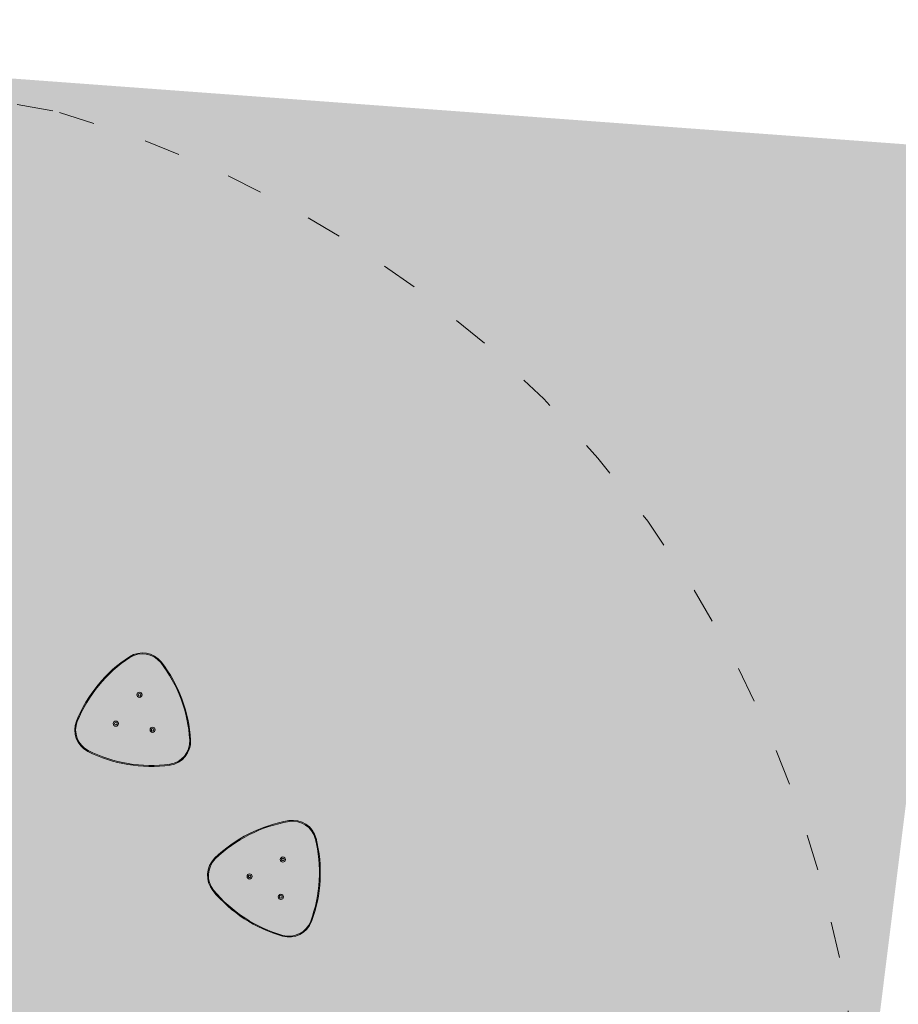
# Model space of a CAD drawing. Header units: inches. Extents: x -433 to 341, y -109 to 237.
# Tile 73 of 256: x -341 to -338.08, y 17.77 to 21.04. Entities that reach past the tile are written whole.
import ezdxf

# ---------------------------------------------------------------- set-up
doc = ezdxf.new("R2010")
doc.units = ezdxf.units.IN
doc.header["$MEASUREMENT"] = 0
doc.linetypes.add('ACAD_ISO03W100', pattern=[30, 12, -18])
for name, color, linetype, lineweight in [('1_mata', 7, 'Continuous', 5), ('1_projektowane', 7, 'Continuous', 5), ('1_trawa', 82, 'Continuous', 5), ('strefa', 7, 'ACAD_ISO03W100', 5), ('urzadzenie', 7, 'Continuous', 5)]:
    doc.layers.add(name, color=color, linetype=linetype, lineweight=lineweight)
picture_1 = doc.add_image_def('image1.jpg', size_in_pixel=(9921, 7015))

# ---------------------------------------------------------------- blocks, each defined once
blk = doc.blocks.new('dkkdkddk')
at = {"layer": 'strefa', "color": 0, "ltscale": 0.01}
blk.add_lwpolyline([(96.0749, 37.7776), (96.4974, 37.4121, -0.035535), (96.6482, 37.2617), (97.0298, 36.8228, -0.180839), (97.3977, 35.8387), (97.3977, 33.4338, -0.179902), (97.0333, 32.4538), (96.6675, 32.0299, -0.036138), (96.5145, 31.8766), (96.0779, 31.498, -0.180502), (95.0952, 31.1313), (93.4408, 31.1313, -0.18036), (92.4587, 31.4974), (92.0173, 31.8797), (91.966, 31.9313), (91.1077, 31.9313, -0.401339), (89.6092, 33.3651), (89.5731, 34.1816), (89.5805, 34.9978), (89.59, 35.1344, -0.304276), (92.3889, 38.1024), (93.409, 38.1431), (95.0936, 38.1431, -0.180187)], format="xyb", close=True, dxfattribs=at)
at = {"layer": 'urzadzenie', "linetype": 'Continuous'}
for centre, radius in [((91.9782, 36.1492), 0.0086), ((92.1021, 36.156), 0.0086), ((92.1021, 36.156), 0.00425), ((91.9782, 36.1492), 0.00425), ((92.046, 36.0453), 0.0086), ((92.046, 36.0453), 0.00425), ((91.5968, 35.6716), 0.0086), ((91.5968, 35.6716), 0.00425), ((91.486, 35.6156), 0.0086), ((91.486, 35.6156), 0.00425), ((91.5899, 35.5477), 0.0086), ((91.5899, 35.5477), 0.00425)]:
    blk.add_circle(centre, radius, dxfattribs=at)
for centre, radius, start, end in [((92.0587, 35.8129), 0.4675, 75.899, 110.3627), ((92.0587, 35.8129), 0.4645, 75.9017, 110.36), ((92.1518, 36.1885), 0.0776, 351.2178, 75.0439), ((92.1518, 36.1885), 0.0806, 351.2017, 75.06), ((91.9252, 36.1761), 0.0806, 111.2017, 195.06), ((91.9252, 36.1761), 0.0776, 111.2178, 195.0439), ((92.297, 36.2832), 0.4675, 195.899, 230.3627), ((92.297, 36.2832), 0.4645, 195.9017, 230.36), ((91.7706, 36.2544), 0.4645, 315.9017, 350.36), ((91.7706, 36.2544), 0.4675, 315.899, 350.3627), ((92.0492, 35.986), 0.0806, 231.2017, 315.06), ((92.0492, 35.986), 0.0776, 231.2178, 315.0439), ((91.6948, 35.3399), 0.4675, 99.5632, 134.0269), ((91.6948, 35.3399), 0.4645, 99.5659, 134.0242), ((91.6294, 35.7213), 0.0806, 14.8659, 98.7242), ((91.6294, 35.7213), 0.0776, 14.882, 98.7081), ((91.2537, 35.6286), 0.4645, 339.5659, 14.0242), ((91.2537, 35.6286), 0.4675, 339.5632, 14.0269), ((91.4267, 35.6189), 0.0806, 134.8659, 218.7242), ((91.4267, 35.6189), 0.0776, 134.882, 218.7081), ((91.7243, 35.8663), 0.4675, 219.5632, 254.0269), ((91.7243, 35.8663), 0.4645, 219.5659, 254.0242), ((91.6167, 35.4946), 0.0806, 254.8659, 338.7242), ((91.6167, 35.4946), 0.0776, 254.882, 338.7081)]:
    blk.add_arc(centre, radius, start, end, dxfattribs=at)
for points, knots in [([(92.1718, 36.2634), (92.1719, 36.2635), (92.1719, 36.2637), (92.172, 36.2642), (92.1723, 36.265), (92.1724, 36.2658), (92.1726, 36.2663), (92.1726, 36.2663), (92.1726, 36.2664)], [0, 0, 0, 0, 0.019079, 0.14132, 0.356002, 0.570681, 0.785331, 1, 1, 1, 1]), ([(91.8971, 36.2484), (91.8971, 36.2484), (91.897, 36.2487), (91.8968, 36.2492), (91.8965, 36.2499), (91.8962, 36.2506), (91.8961, 36.2511), (91.896, 36.2512), (91.896, 36.2512)], [0, 0, 0, 0, 0.019083, 0.141321, 0.356005, 0.570686, 0.78533, 1, 1, 1, 1]), ([(91.8502, 36.1559), (91.8502, 36.1559), (91.85, 36.1559), (91.8495, 36.1557), (91.8487, 36.1555), (91.8479, 36.1553), (91.8474, 36.1552), (91.8474, 36.1552), (91.8473, 36.1551)], [0, 0, 0, 0, 0.019084, 0.1413332, 0.3560022, 0.5706867, 0.7853316, 1, 1, 1, 1]), ([(92.2315, 36.1762), (92.2314, 36.1762), (92.2314, 36.1762), (92.2309, 36.1763), (92.2301, 36.1764), (92.2293, 36.1765), (92.2288, 36.1766), (92.2285, 36.1766), (92.2285, 36.1766)], [0, 0, 0, 0, 0.214665, 0.429314, 0.643987, 0.85867, 0.980903, 1, 1, 1, 1]), ([(91.9987, 35.9232), (91.9988, 35.9232), (91.9988, 35.9233), (91.9991, 35.9237), (91.9996, 35.9243), (92.0001, 35.9249), (92.0005, 35.9253), (92.0006, 35.9255), (92.0006, 35.9255)], [0, 0, 0, 0, 0.214667, 0.429316, 0.643989, 0.858669, 0.980913, 1, 1, 1, 1]), ([(92.1063, 35.9291), (92.1063, 35.9291), (92.1062, 35.9291), (92.1058, 35.9295), (92.1053, 35.93), (92.1047, 35.9306), (92.1043, 35.931), (92.1042, 35.9312), (92.1041, 35.9312)], [0, 0, 0, 0, 0.214672, 0.429319, 0.643991, 0.85866, 0.98092, 1, 1, 1, 1]), ([(91.6176, 35.798), (91.6176, 35.798), (91.6176, 35.7982), (91.6175, 35.7988), (91.6173, 35.7996), (91.6172, 35.8003), (91.6171, 35.8008), (91.6171, 35.8009), (91.6171, 35.8009)], [0, 0, 0, 0, 0.019068, 0.141329, 0.356001, 0.570677, 0.785328, 1, 1, 1, 1]), ([(91.7072, 35.7419), (91.7072, 35.7419), (91.7072, 35.7419), (91.7067, 35.7418), (91.7059, 35.7416), (91.7051, 35.7414), (91.7046, 35.7413), (91.7044, 35.7412), (91.7043, 35.7412)], [0, 0, 0, 0, 0.214666, 0.429321, 0.643986, 0.858682, 0.980927, 1, 1, 1, 1]), ([(91.372, 35.6739), (91.372, 35.6739), (91.3718, 35.6741), (91.3714, 35.6745), (91.3708, 35.6751), (91.3703, 35.6756), (91.3699, 35.676), (91.3699, 35.676), (91.3699, 35.6761)], [0, 0, 0, 0, 0.019081, 0.141326, 0.355982, 0.570672, 0.785323, 1, 1, 1, 1]), ([(91.3662, 35.5704), (91.3662, 35.5704), (91.366, 35.5703), (91.3656, 35.5699), (91.3649, 35.5694), (91.3643, 35.5689), (91.3639, 35.5686), (91.3639, 35.5685), (91.3639, 35.5685)], [0, 0, 0, 0, 0.019091, 0.141352, 0.355995, 0.570672, 0.78533, 1, 1, 1, 1]), ([(91.6918, 35.4654), (91.6917, 35.4654), (91.6917, 35.4654), (91.6912, 35.4656), (91.6905, 35.4659), (91.6897, 35.4662), (91.6892, 35.4664), (91.689, 35.4664), (91.689, 35.4665)], [0, 0, 0, 0, 0.214672, 0.429315, 0.644001, 0.858663, 0.980908, 1, 1, 1, 1]), ([(91.5956, 35.4168), (91.5956, 35.4169), (91.5956, 35.4169), (91.5958, 35.4174), (91.596, 35.4182), (91.5962, 35.4189), (91.5964, 35.4195), (91.5964, 35.4197), (91.5964, 35.4197)], [0, 0, 0, 0, 0.214662, 0.429307, 0.64401, 0.858647, 0.98091, 1, 1, 1, 1])]:
    blk.add_open_spline(points, degree=3, knots=knots, dxfattribs=at)

msp = doc.modelspace()

# ---------------------------------------------------------------- hatches: boundary and pattern name
at = {"layer": '1_trawa'}
h = msp.add_hatch(dxfattribs=at)
h.set_pattern_fill('GRASS', color=256, scale=0.5)
h.set_pattern_definition([(90, (-330.8982, 0), (-0.3535534, 0.3535534), [0.09375, -0.6133568]), (45, (-330.8982, 0), (-0.3535534, 0.3535534), [0.09375, -0.40625]), (135, (-330.8982, 0), (-0.3535534, -0.3535534), [0.09375, -0.40625])])
h.paths.add_polyline_path([(-348.534, 46.0021), (-350.5175, 34.3585), (-350.4589, 34.3585), (-350.8046, 32.7514), (-347.0678, 32.1178), (-347.4656, 33.4722), (-344.5872, 34.3177), (-344.4051, 36.9465), (-345.878, 37.2304), (-344.9316, 42.1401), (-341.9859, 41.5722), (-342.9322, 36.6626), (-344.4051, 36.9465), (-344.5872, 34.3177), (-344.5139, 34.0681), (-344.0702, 32.5577), (-341.818, 33.1037), (-338.6447, 33.2189), (-338.8526, 34.7997), (-337.3591, 34.9223), (-335.5616, 43.6288), (-343.3637, 45.1889)])
h.paths.add_polyline_path([(-350.8046, 32.7514), (-351.6667, 28.2246), (-344.9454, 27.0189), (-338.427, 28.8347), (-338.2728, 28.8692), (-338.4126, 30.1563), (-338.5852, 33.2267), (-341.818, 33.1037), (-344.0702, 32.5577), (-342.8962, 28.5609), (-345.7746, 27.7154), (-347.0678, 32.1178)])
h.paths.add_polyline_path([(-338.8049, 12.4075), (-337.7845, 20.6073), (-350.6691, 21.5558), (-350.5378, 24.1561), (-357.276, 24.533), (-357.5885, 18.9399), (-357.0399, 18.9093), (-356.99, 18.9066), (-357.0713, 17.411), (-351.5812, 17.0688), (-351.3207, 19.5543), (-345.1459, 19.2738), (-345.5172, 13.3328)])
h.paths.add_polyline_path([(-357.4947, 20.6175), (-370.0389, 21.1882), (-370.5199, 12.2972), (-360.3926, 11.5827), (-359.9334, 19.1059), (-363.299, 19.3045), (-363.4619, 16.3089), (-365.4589, 16.4175), (-365.5403, 14.9197), (-369.5344, 15.1368), (-369.1499, 19.6496), (-357.5859, 18.9412)])

# ---------------------------------------------------------------- block references
at = {"layer": '1_projektowane', "rotation": 263.7300008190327}
msp.add_blockref('dkkdkddk', (-366.0131, 113.6265), dxfattribs=at)

# ---------------------------------------------------------------- pictures from other files: only their frames are drawn
at = {"layer": '1_mata'}
image = msp.add_image(picture_1, insert=(-284.1864, -108.6544), size_in_units=(210.5211, 148.8565), rotation=90, dxfattribs=dict(at, fade=30))
image.dxf.flags = 7

doc.saveas('drawing.dxf')
